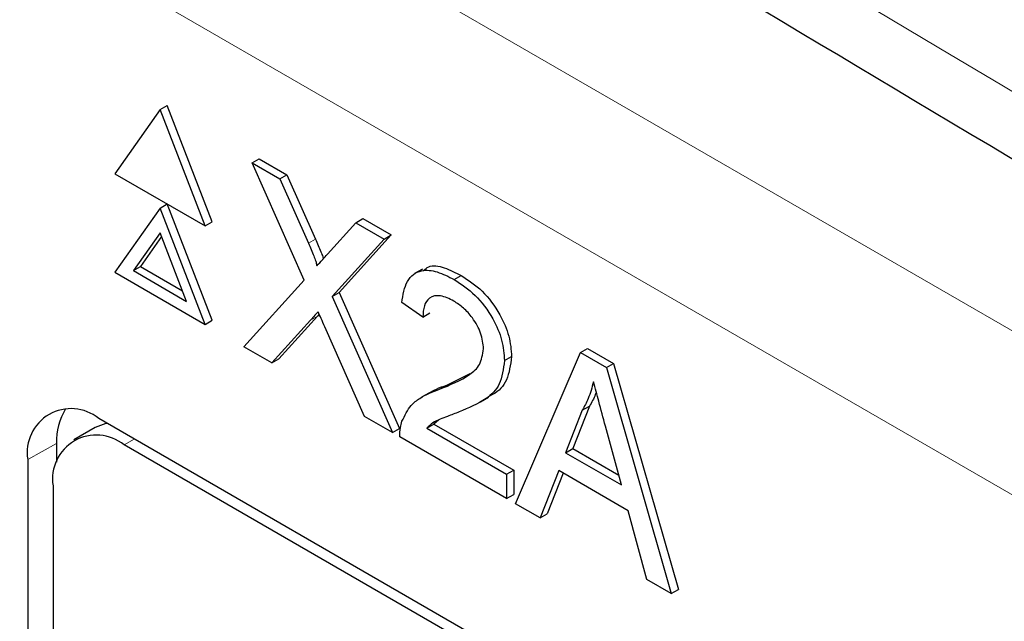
# Paper-space layout 'Blatt4' of a CAD drawing. Header units: millimetres. Extents: x 5 to 418, y 2 to 292.
# Tile 35 of 63: x 95.53 to 99.45, y 202.22 to 204.62. Entities that reach past the tile are written whole.
import ezdxf

# ---------------------------------------------------------------- set-up
doc = ezdxf.new("R2010")
doc.units = ezdxf.units.MM

psp = doc.layouts.new('Blatt4')

# ---------------------------------------------------------------- linework, layer by layer
at = {"color": 7, "linetype": 'Continuous', "lineweight": 18}
for p, q in [((94.3563, 206.3413), (112.1851, 196.0489)), ((111.9023, 195.559), (94.0734, 205.8514)), ((96.6809, 203.7301), (96.7091, 203.7464)), ((96.6893, 203.4228), (96.7176, 203.4391)), ((95.9471, 202.9267), (95.9875, 202.95)), ((95.6784, 202.9325), (95.5632, 202.8684))]:
    psp.add_line(p, q, dxfattribs=at)
at = {"color": 7, "linetype": 'Continuous', "lineweight": 25}
for p, q in [((96.0901, 204.2614), (96.1184, 204.2777)), ((96.298, 203.8147), (96.1184, 204.2777)), ((96.0901, 204.2614), (95.9105, 204.0058)), ((96.2697, 203.7984), (96.0901, 204.2614)), ((96.4568, 204.0497), (96.4851, 204.066)), ((96.6639, 203.5831), (96.4568, 204.0497)), ((96.4568, 204.0497), (96.5673, 203.9859)), ((96.4851, 204.066), (96.5956, 204.0022)), ((95.9105, 204.0058), (96.2697, 203.7984)), ((96.5673, 203.9859), (96.5956, 204.0022)), ((96.5956, 204.0022), (96.7091, 203.7464)), ((96.5673, 203.9859), (96.6809, 203.7301)), ((96.0901, 203.8694), (96.1184, 203.8858)), ((96.298, 203.4228), (96.1184, 203.8858)), ((96.0901, 203.8694), (95.9105, 203.6139)), ((96.2697, 203.4065), (96.0901, 203.8694)), ((96.2697, 203.7984), (96.298, 203.8147)), ((96.7571, 203.686), (96.8702, 203.811)), ((96.8702, 203.811), (96.8985, 203.8274)), ((96.8702, 203.811), (96.9823, 203.7463)), ((96.8985, 203.8274), (97.0106, 203.7627)), ((96.0901, 203.7715), (95.9839, 203.6204)), ((96.1962, 203.4979), (96.0901, 203.7715)), ((96.0961, 203.756), (96.0122, 203.6368)), ((96.9823, 203.7463), (96.7752, 203.5176)), ((97.0106, 203.7627), (96.8035, 203.534)), ((96.9823, 203.7463), (97.0106, 203.7627)), ((95.9105, 203.6139), (96.2697, 203.4065)), ((95.9839, 203.6204), (96.0122, 203.6368)), ((95.9839, 203.6204), (96.1962, 203.4979)), ((96.0122, 203.6368), (96.1799, 203.54)), ((97.1359, 203.6269), (97.1041, 203.6086)), ((96.4235, 203.3177), (96.6639, 203.5831)), ((97.2619, 203.5849), (97.2902, 203.6012)), ((96.7752, 203.5176), (96.8035, 203.534)), ((96.8035, 203.534), (97.0439, 202.9922)), ((96.7752, 203.5176), (97.0156, 202.9758)), ((97.1368, 203.4356), (97.0534, 203.4934)), ((96.2697, 203.4065), (96.298, 203.4228)), ((96.6893, 203.4228), (96.5354, 203.2531)), ((96.7176, 203.4391), (96.5637, 203.2694)), ((96.7244, 203.4467), (96.7176, 203.4391)), ((97.1368, 203.4356), (97.1651, 203.4519)), ((96.905, 203.0397), (96.7467, 203.3966)), ((96.5354, 203.2531), (96.4235, 203.3177)), ((97.7648, 203.2946), (97.7931, 203.3109)), ((97.7931, 203.3109), (97.8966, 203.2512)), ((96.5354, 203.2531), (96.5637, 203.2694)), ((97.4621, 203.262), (97.4904, 203.2783)), ((97.5065, 202.6925), (97.7648, 203.2946)), ((97.7648, 203.2946), (97.8683, 203.2348)), ((97.8683, 203.2348), (97.8966, 203.2512)), ((97.8683, 203.2348), (98.1266, 202.3345)), ((97.8966, 203.2512), (98.1549, 202.3508)), ((97.2321, 203.1645), (97.326, 203.2113)), ((97.2038, 203.1482), (97.2321, 203.1645)), ((97.1629, 203.1343), (97.1311, 203.116)), ((97.3666, 203.0977), (97.3984, 203.1161)), ((97.7721, 203.0649), (97.7055, 202.8954)), ((97.8004, 203.0813), (97.7338, 202.9117)), ((97.7721, 203.0649), (97.8004, 203.0813)), ((110.1296, 194.786), (95.8461, 203.0317)), ((97.0156, 202.9758), (96.905, 203.0397)), ((97.199, 203.0252), (97.1805, 203.0096)), ((95.8319, 202.9955), (95.7471, 202.9465)), ((97.0156, 202.9758), (97.0439, 202.9922)), ((97.1522, 202.9933), (97.1805, 203.0096)), ((97.1522, 202.9933), (97.4704, 202.8096)), ((97.1805, 203.0096), (97.4987, 202.8259)), ((97.9276, 202.7672), (97.8644, 203.0011)), ((97.4704, 202.7133), (97.0451, 202.9588)), ((95.6784, 202.9325), (95.6784, 202.8572)), ((110.0892, 194.7626), (95.9471, 202.9267)), ((97.7055, 202.8954), (97.7338, 202.9117)), ((97.7338, 202.9117), (97.9171, 202.8059)), ((95.5632, 202.8684), (95.5632, 189.6404)), ((97.7055, 202.8954), (97.9276, 202.7672)), ((97.4704, 202.8096), (97.4987, 202.8259)), ((97.4987, 202.8259), (97.4987, 202.7296)), ((97.6779, 202.8247), (97.6039, 202.6363)), ((97.9552, 202.6646), (97.6779, 202.8247)), ((97.4704, 202.8096), (97.4704, 202.7133)), ((97.6957, 202.8144), (97.6322, 202.6526)), ((95.6642, 202.7633), (95.6642, 189.6987)), ((97.4704, 202.7133), (97.4987, 202.7296)), ((97.6039, 202.6363), (97.5065, 202.6925)), ((97.6039, 202.6363), (97.6322, 202.6526)), ((98.0292, 202.3907), (97.9552, 202.6646)), ((98.1266, 202.3345), (98.0292, 202.3907)), ((98.1266, 202.3345), (98.1549, 202.3508))]:
    psp.add_line(p, q, dxfattribs=at)
at = {"color": 7, "linetype": 'Continuous', "lineweight": 25, "flags": 128}
psp.add_lwpolyline([(95.8798, 203.0122), (95.8748, 203.0113), (95.8319, 202.9955)], dxfattribs=at)
at = {"color": 7, "linetype": 'Continuous', "lineweight": 25}
for centre, radius, start, end in [((95.7357, 202.8963), 0.1747, 50.7967, 189.214), ((95.9194, 202.9435), 0.2413, 148.329, 182.5975), ((95.8366, 202.7913), 0.1747, 50.7967, 189.214)]:
    psp.add_arc(centre, radius, start, end, dxfattribs=at)
at = {"color": 7, "linetype": 'Continuous', "lineweight": 18}
for centre, major_axis, ratio, start_param, end_param in [((372.0278, 363.2841), (379.9846, 5.8274), 0.587244, 3.834585, 4.001386), ((372.0278, 351.7967), (379.9866, -5.634), 0.567146, 3.873355, 3.997444), ((372.013, 364.2552), (378.7845, 5.8277), 0.587275, 3.871004, 3.964908)]:
    psp.add_ellipse(centre, major_axis=major_axis, ratio=ratio, start_param=start_param, end_param=end_param, dxfattribs=at)
at = {"color": 7, "linetype": 'Continuous', "lineweight": 25}
for points, knots in [([(87.3461, 211.6256), (88.1543, 211.1013), (90.4981, 209.581), (94.4492, 207.1006), (99.2284, 204.201), (104.0996, 201.3514), (109.0593, 198.5515), (114.1072, 195.8033), (117.9951, 193.7589), (120.198, 192.6299), (120.6706, 192.3876)], [0, 0, 0, 0, 0.0774167, 0.2244859, 0.3715556, 0.5186246, 0.6656928, 0.8127599, 0.959826, 1, 1, 1, 1]), ([(96.6809, 203.7301), (96.6882, 203.7131), (96.6983, 203.6894), (96.7109, 203.6587), (96.7134, 203.6456), (96.7146, 203.639)], [0, 0, 0, 0, 0.561277, 0.781763, 1, 1, 1, 1]), ([(96.7091, 203.7464), (96.7163, 203.7295), (96.7264, 203.7058), (96.7378, 203.6791), (96.7396, 203.6699), (96.7402, 203.6673)], [0, 0, 0, 0, 0.6468683, 0.9009766, 1, 1, 1, 1]), ([(96.7146, 203.639), (96.7225, 203.6478), (96.7367, 203.6634), (96.7509, 203.6791), (96.7571, 203.686)], [0, 0, 0, 0, 0.56, 1, 1, 1, 1]), ([(97.0534, 203.4934), (97.0582, 203.5239), (97.0678, 203.5849), (97.1237, 203.6263), (97.1935, 203.62), (97.2391, 203.5966), (97.2619, 203.5849)], [0, 0, 0, 0, 0.280235, 0.558893, 0.779132, 1, 1, 1, 1]), ([(97.1398, 203.6207), (97.1462, 203.6267), (97.1664, 203.6457), (97.2228, 203.6349), (97.2677, 203.6124), (97.2902, 203.6012)], [0, 0, 0, 0, 0.185653, 0.592247, 1, 1, 1, 1]), ([(97.2619, 203.5849), (97.2903, 203.5662), (97.347, 203.529), (97.4147, 203.4378), (97.4561, 203.3425), (97.4601, 203.2888), (97.4621, 203.262)], [0, 0, 0, 0, 0.280482, 0.559644, 0.779749, 1, 1, 1, 1]), ([(97.2902, 203.6012), (97.3186, 203.5826), (97.3752, 203.5453), (97.443, 203.4542), (97.4844, 203.3588), (97.4884, 203.3051), (97.4904, 203.2783)], [0, 0, 0, 0, 0.280482, 0.559644, 0.779749, 1, 1, 1, 1]), ([(97.2601, 203.4993), (97.2421, 203.5081), (97.2062, 203.5257), (97.163, 203.5169), (97.1399, 203.4827), (97.1379, 203.4513), (97.1368, 203.4356)], [0, 0, 0, 0, 0.28041, 0.559489, 0.779375, 1, 1, 1, 1]), ([(97.3787, 203.3092), (97.3765, 203.3297), (97.3721, 203.3707), (97.3383, 203.4303), (97.2993, 203.4739), (97.2732, 203.4908), (97.2601, 203.4993)], [0, 0, 0, 0, 0.2790799, 0.5586119, 0.7790431, 1, 1, 1, 1]), ([(96.7199, 203.4567), (96.7142, 203.4504), (96.7039, 203.4392), (96.6938, 203.4278), (96.6893, 203.4228)], [0, 0, 0, 0, 0.560002, 1, 1, 1, 1]), ([(96.7467, 203.3966), (96.7417, 203.4078), (96.7327, 203.4278), (96.7238, 203.4479), (96.7199, 203.4567)], [0, 0, 0, 0, 0.5599998, 1, 1, 1, 1]), ([(97.2038, 203.1482), (97.2454, 203.1652), (97.3033, 203.189), (97.3672, 203.2414), (97.3749, 203.2867), (97.3787, 203.3092)], [0, 0, 0, 0, 0.561313, 0.781386, 1, 1, 1, 1]), ([(97.4621, 203.262), (97.4577, 203.2286), (97.4489, 203.1618), (97.379, 203.0982), (97.3186, 203.0732), (97.2816, 203.058)], [0, 0, 0, 0, 0.278741, 0.558834, 1, 1, 1, 1]), ([(97.4904, 203.2783), (97.4858, 203.2452), (97.4767, 203.179), (97.4336, 203.135), (97.404, 203.1212), (97.3973, 203.1181)], [0, 0, 0, 0, 0.43566, 0.873431, 1, 1, 1, 1]), ([(97.8166, 203.178), (97.8104, 203.1548), (97.7993, 203.1133), (97.7804, 203.0797), (97.7721, 203.0649)], [0, 0, 0, 0, 0.559915, 1, 1, 1, 1]), ([(97.8644, 203.0011), (97.8554, 203.0342), (97.8394, 203.0931), (97.8236, 203.1521), (97.8166, 203.178)], [0, 0, 0, 0, 0.560002, 1, 1, 1, 1]), ([(97.0538, 203.0206), (97.0648, 203.0434), (97.083, 203.0809), (97.124, 203.113), (97.1624, 203.1334), (97.19, 203.1432), (97.2038, 203.1482)], [0, 0, 0, 0, 0.339411, 0.559525, 0.779752, 1, 1, 1, 1]), ([(97.1632, 203.1338), (97.1724, 203.139), (97.1942, 203.1515), (97.2182, 203.1597), (97.2321, 203.1645)], [0, 0, 0, 0, 0.421829, 1, 1, 1, 1]), ([(97.8273, 203.1383), (97.8262, 203.1345), (97.8197, 203.113), (97.8091, 203.0956), (97.8004, 203.0813)], [0, 0, 0, 0, 0.174052, 1, 1, 1, 1]), ([(97.2816, 203.058), (97.2661, 203.0521), (97.2405, 203.0425), (97.2053, 203.0286), (97.1759, 203.0156), (97.1601, 203.0007), (97.1522, 202.9933)], [0, 0, 0, 0, 0.340038, 0.560063, 0.78009, 1, 1, 1, 1]), ([(97.0451, 202.9588), (97.0453, 202.9714), (97.0457, 202.9939), (97.0514, 203.0125), (97.0538, 203.0206)], [0, 0, 0, 0, 0.559956, 1, 1, 1, 1])]:
    psp.add_open_spline(points, degree=3, knots=knots, dxfattribs=at)

doc.saveas('drawing.dxf')
